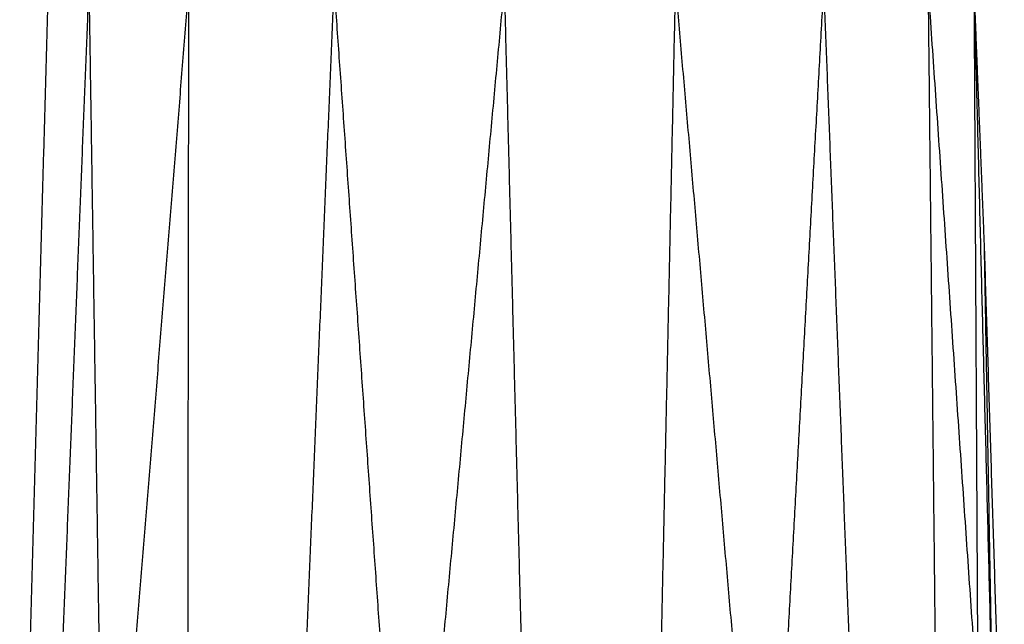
# Model space of a CAD drawing. Header units: millimetres. Extents: x 0 to 20, y 0 to 45.7.
# Tile 58 of 77: x 5.5 to 7.8, y 35.1 to 36.5. Entities that reach past the tile are written whole.
import ezdxf

# ---------------------------------------------------------------- set-up
doc = ezdxf.new("R2010")
doc.units = ezdxf.units.MM
doc.header["$MEASUREMENT"] = 0
doc.layers.add('Make2D$visible$lines', color=7, linetype='Continuous', true_color=0x000000)

msp = doc.modelspace()

# ---------------------------------------------------------------- linework, layer by layer
at = {"layer": 'Make2D$visible$lines'}
for points in [[(5.4726, 34.1387), (5.5068, 35.375), (5.5409, 36.6114)], [(5.5392, 34.1387), (5.5884, 35.375), (5.6376, 36.6114)], [(5.6376, 36.6114), (5.6565, 35.375), (5.6753, 34.1387)], [(5.6753, 34.1387), (5.7755, 35.375), (5.8756, 36.6114)], [(5.8723, 34.1387), (5.874, 35.375), (5.8756, 36.6114)], [(6.1178, 34.1387), (6.1697, 35.375), (6.2216, 36.6114)], [(6.2216, 36.6114), (6.309, 35.375), (6.3963, 34.1387)], [(6.3963, 34.1387), (6.5117, 35.375), (6.627, 36.6114)], [(6.627, 36.6114), (6.6588, 35.375), (6.6905, 34.1387)], [(6.9818, 34.1387), (7.0083, 35.375), (7.0349, 36.6114)], [(7.0349, 36.6114), (7.1433, 35.375), (7.2518, 34.1387)], [(7.2518, 34.1387), (7.3198, 35.375), (7.3878, 36.6114)], [(7.3878, 36.6114), (7.4358, 35.375), (7.4837, 34.1387)], [(7.6364, 36.6114), (7.6496, 35.375), (7.6629, 34.1387)], [(7.6364, 36.6114), (7.6957, 35.7557), (7.755, 34.9)], [(7.7457, 36.6114), (7.7577, 36.3078), (7.7698, 36.0042)], [(7.7457, 36.6114), (7.7675, 35.7557), (7.7893, 34.9)], [(7.7457, 36.6114), (7.7503, 35.7557), (7.755, 34.9)], [(7.7698, 36.0042), (7.7939, 35.2352), (7.818, 34.4662)], [(7.7698, 36.0042), (7.7796, 35.4521), (7.7893, 34.9)]]:
    msp.add_open_spline(points, degree=2, dxfattribs=at)

doc.saveas('drawing.dxf')
